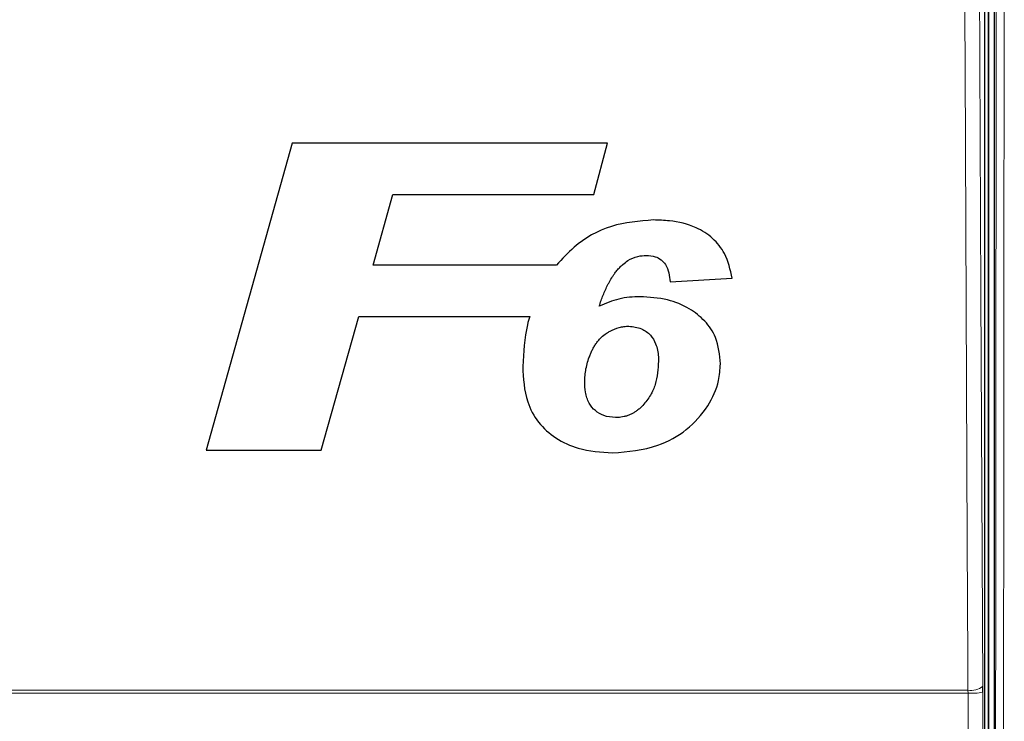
# Model space of a CAD drawing. Header units: millimetres. Extents: x 5 to 418, y 2 to 292.
# Tile 27 of 87: x 106.1 to 116.79, y 174.89 to 182.52. Entities that reach past the tile are written whole.
import ezdxf

# ---------------------------------------------------------------- set-up
doc = ezdxf.new("R2010")
doc.units = ezdxf.units.MM

msp = doc.modelspace()

# ---------------------------------------------------------------- linework, layer by layer
at = {"color": 7, "linetype": 'Continuous', "lineweight": 25}
for p, q in [((116.6151, 186.7054), (116.6151, 167.8887)), ((116.6817, 186.7221), (116.6817, 167.8893)), ((116.5788, 167.9667), (116.5788, 186.6275)), ((109.0558, 181.1732), (108.1203, 177.8398)), ((112.4793, 181.1732), (109.0558, 181.1732)), ((112.3324, 180.6176), (112.4793, 181.1732)), ((109.9338, 179.8484), (110.1502, 180.6176)), ((110.1502, 180.6176), (112.3324, 180.6176)), ((111.9276, 179.8484), (109.9338, 179.8484)), ((113.1629, 179.6668), (113.836, 179.7073)), ((109.3709, 177.8398), (109.7783, 179.2928)), ((109.7783, 179.2928), (111.6355, 179.2928)), ((108.1203, 177.8398), (109.3709, 177.8398)), ((116.5577, 175.2075), (116.5575, 175.273))]:
    msp.add_line(p, q, dxfattribs=at)
at = {"color": 7, "linetype": 'Continuous', "lineweight": 18}
for p, q in [((116.6224, 167.8887), (116.6224, 186.7054)), ((116.3969, 175.1971), (105.9665, 175.1971)), ((105.9669, 175.2298), (116.3965, 175.2298)), ((116.3969, 175.1971), (116.3965, 175.2298)), ((116.5577, 175.2075), (116.5656, 167.9798))]:
    msp.add_line(p, q, dxfattribs=at)
at = {"color": 7, "linetype": 'Continuous', "lineweight": 18, "flags": 128}
for points in [[(116.5177, 183.7789), (116.5375, 179.5369), (116.5575, 175.273)], [(116.3965, 175.2298), (116.395, 175.5518), (116.389, 176.8396), (116.3648, 181.9907), (116.3566, 183.7357)], [(116.4048, 167.9695), (116.4045, 168.3022), (116.403, 169.6329), (116.3969, 175.1971)]]:
    msp.add_lwpolyline(points, dxfattribs=at)
at = {"color": 7, "linetype": 'Continuous', "lineweight": 18}
for centre, radius, start, end in [((116.4311, 175.4228), 0.1961, 259.85332, 310.15136), ((116.4343, 175.8687), 0.6727, 266.81598, 280.57109)]:
    msp.add_arc(centre, radius, start, end, dxfattribs=at)
for points, knots in [([(116.6897, 167.8492), (116.6914, 169.4223), (116.6949, 172.5687), (116.699, 177.2919), (116.7026, 182.0174), (116.7043, 185.1694), (116.7051, 186.7455)], [0, 0, 0, 0, 0.249948, 0.4999168, 0.749948, 1, 1, 1, 1]), ([(116.7913, 186.7431), (116.7912, 186.6876), (116.7911, 186.4099), (116.7905, 185.2438), (116.7889, 182.3564), (116.7857, 177.9153), (116.7812, 172.7813), (116.7776, 169.4252), (116.7759, 167.8438)], [0, 0, 0, 0, 0.00880859, 0.04404297, 0.18498094, 0.46685965, 0.74876819, 1, 1, 1, 1])]:
    msp.add_open_spline(points, degree=3, knots=knots, dxfattribs=at)
at = {"color": 7, "linetype": 'Continuous', "lineweight": 25}
for points, knots in [([(112.9822, 180.3398), (112.8265, 180.3278), (112.5137, 180.3035), (112.1509, 180.0977), (111.9881, 179.9159), (111.9276, 179.8484)], [0, 0, 0, 0, 0.3837768, 0.7711572, 1, 1, 1, 1]), ([(113.836, 179.7073), (113.815, 179.7993), (113.7785, 179.9597), (113.6303, 180.1498), (113.4229, 180.2789), (113.1964, 180.3332), (113.0394, 180.3381), (112.9822, 180.3398)], [0, 0, 0, 0, 0.242898, 0.4237478, 0.6045665, 0.8558512, 1, 1, 1, 1]), ([(112.6476, 179.8571), (112.6657, 179.8716), (112.7142, 179.9103), (112.8021, 179.9488), (112.8723, 179.9533), (112.903, 179.9552)], [0, 0, 0, 0, 0.251222, 0.6721781, 1, 1, 1, 1]), ([(112.903, 179.9552), (112.9357, 179.953), (112.9927, 179.9492), (113.0648, 179.9102), (113.1195, 179.8501), (113.1502, 179.7646), (113.1586, 179.6998), (113.1629, 179.6668)], [0, 0, 0, 0, 0.2181803, 0.3806491, 0.5437188, 0.7674666, 1, 1, 1, 1]), ([(112.3917, 179.4033), (112.3982, 179.4235), (112.411, 179.4639), (112.4329, 179.5237), (112.4578, 179.5826), (112.481, 179.6311), (112.5068, 179.6793), (112.5298, 179.7175), (112.5533, 179.7513), (112.5738, 179.7786), (112.5978, 179.8085), (112.625, 179.8359), (112.6419, 179.8518), (112.6476, 179.8571)], [0, 0, 0, 0, 0.12120916, 0.24258113, 0.36422659, 0.48611757, 0.54923347, 0.67566895, 0.73916479, 0.78252225, 0.86915453, 0.95621997, 1, 1, 1, 1]), ([(112.8334, 179.5065), (112.7952, 179.5052), (112.7186, 179.5026), (112.5672, 179.4774), (112.4618, 179.4329), (112.3917, 179.4033)], [0, 0, 0, 0, 0.2505674, 0.5016458, 1, 1, 1, 1]), ([(113.7078, 178.7753), (113.6988, 178.8741), (113.6834, 179.0439), (113.5449, 179.2488), (113.3635, 179.3894), (113.1215, 179.49), (112.9344, 179.5007), (112.8334, 179.5065)], [0, 0, 0, 0, 0.2335403, 0.4017202, 0.5694332, 0.7676612, 1, 1, 1, 1]), ([(111.6355, 179.2928), (111.627, 179.2625), (111.5776, 179.0855), (111.5682, 178.9016), (111.5604, 178.7493)], [0, 0, 0, 0, 0.1717276, 1, 1, 1, 1]), ([(112.2335, 178.5775), (112.2338, 178.5899), (112.2348, 178.6265), (112.2397, 178.687), (112.2544, 178.7589), (112.2723, 178.8207), (112.2908, 178.8714), (112.3076, 178.9108), (112.3262, 178.9478), (112.3475, 178.9838), (112.3723, 179.0186), (112.4064, 179.0586), (112.4426, 179.0901), (112.4798, 179.1151), (112.5288, 179.1437), (112.5816, 179.1655), (112.6421, 179.1803), (112.6771, 179.1844), (112.7034, 179.1856), (112.7122, 179.186)], [0, 0, 0, 0, 0.0437531, 0.1295588, 0.2144446, 0.3024609, 0.3563491, 0.4045138, 0.452836, 0.5018105, 0.551094, 0.6019824, 0.6846653, 0.7161219, 0.7568383, 0.8801379, 0.9098831, 0.9698434, 1, 1, 1, 1]), ([(112.7122, 179.186), (112.7597, 179.1806), (112.8479, 179.1706), (112.9506, 179.0939), (113.0164, 178.9857), (113.0332, 178.8849), (113.0344, 178.8211), (113.0347, 178.8059)], [0, 0, 0, 0, 0.24663718, 0.45763638, 0.65316186, 0.91726781, 1, 1, 1, 1]), ([(111.5604, 178.7493), (111.5669, 178.6179), (111.5777, 178.4026), (111.7212, 178.1329), (111.916, 177.9589), (112.1936, 177.8324), (112.4103, 177.8169), (112.5369, 177.8078)], [0, 0, 0, 0, 0.2577792, 0.422516, 0.5870403, 0.7585544, 1, 1, 1, 1]), ([(112.5369, 177.8078), (112.704, 177.8229), (112.9904, 177.8487), (113.3499, 178.0474), (113.574, 178.2992), (113.6934, 178.5553), (113.7038, 178.7147), (113.7078, 178.7753)], [0, 0, 0, 0, 0.29230134, 0.50114496, 0.71000445, 0.88956995, 1, 1, 1, 1]), ([(113.0347, 178.8059), (113.0291, 178.7204), (113.0207, 178.5919), (112.9511, 178.4299), (112.8948, 178.3606), (112.866, 178.3251)], [0, 0, 0, 0, 0.4920825, 0.7400991, 1, 1, 1, 1]), ([(112.5665, 178.1924), (112.5233, 178.1964), (112.4444, 178.2036), (112.345, 178.2635), (112.2714, 178.3513), (112.238, 178.4626), (112.2349, 178.5412), (112.2335, 178.5775)], [0, 0, 0, 0, 0.21899559, 0.4008855, 0.58299243, 0.80753434, 1, 1, 1, 1]), ([(112.866, 178.3251), (112.8611, 178.3202), (112.8464, 178.3054), (112.8259, 178.2865), (112.8002, 178.2665), (112.775, 178.2498), (112.7445, 178.2325), (112.7121, 178.2177), (112.6837, 178.2085), (112.6552, 178.2017), (112.628, 178.1963), (112.5965, 178.193), (112.5763, 178.1926), (112.5665, 178.1924)], [0, 0, 0, 0, 0.0623637, 0.1872252, 0.2499109, 0.3529766, 0.4568954, 0.5619645, 0.6682265, 0.7206162, 0.8212143, 0.9134103, 1, 1, 1, 1])]:
    msp.add_open_spline(points, degree=3, knots=knots, dxfattribs=at)

doc.saveas('drawing.dxf')
